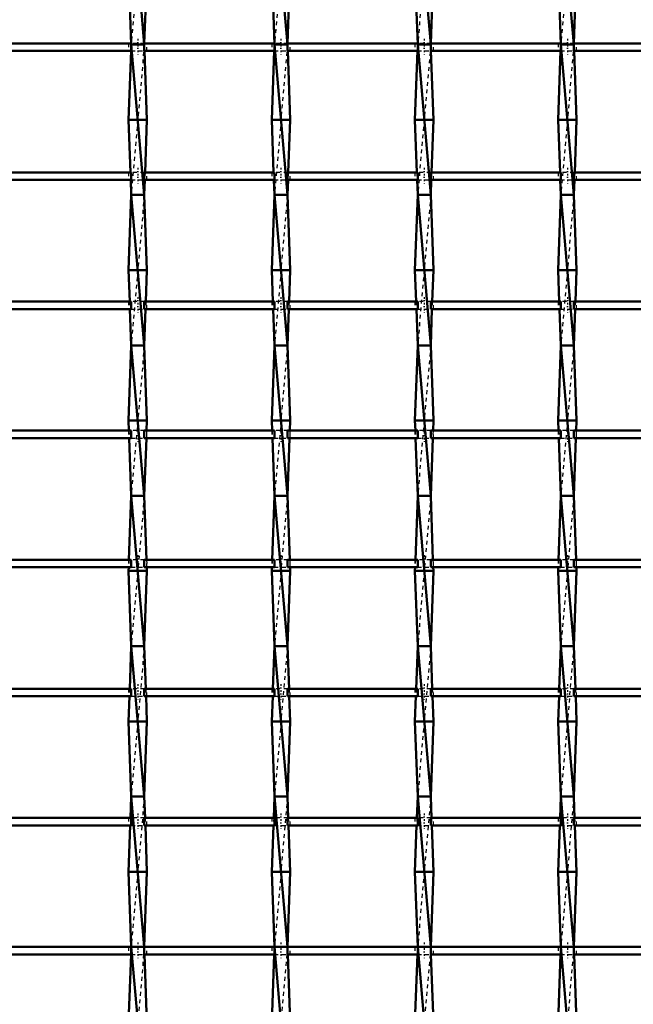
# Model space of a CAD drawing. Header units: millimetres. Extents: x -846 to 532, y -500 to 878.
# Tile 7 of 25: x -336 to -173, y -117 to 145. Entities that reach past the tile are written whole.
import ezdxf

# ---------------------------------------------------------------- set-up
doc = ezdxf.new("R2010")
doc.units = ezdxf.units.MM
doc.linetypes.add('Center', pattern=[1.5, 0.45, -0.5, 0.05, -0.5])
doc.linetypes.add('Dashed', pattern=[2, 1, -1])
for name, color, linetype, lineweight in [('AM_0', 7, 'Continuous', 50), ('AM_7', 7, 'Center', 25), ('AM_9', 6, 'Dashed', 25)]:
    doc.layers.add(name, color=color, linetype=linetype, lineweight=lineweight)

# ---------------------------------------------------------------- blocks, each defined once
blk = doc.blocks.new('8_akztkkjdw3zo6nc8800x7fabi________0_in_LSSP23034382111000100035010_4')
at = {"layer": 'AM_0'}
for p, q in [((-306.53, 178), (-303.07, 138)), ((-307.25, 158), (-306.53, 138)), ((-302.35, 158), (-303.06, 138.32)), ((-306.59, 136.32), (-307.25, 118)), ((-306.53, 138), (-303.07, 98)), ((-303.07, 138), (-306.53, 138)), ((-303.01, 136.32), (-302.35, 118)), ((-302.35, 118), (-307.25, 118)), ((-307.25, 118), (-306.75, 103.99)), ((-302.35, 118), (-302.85, 103.99)), ((-306.68, 101.99), (-306.53, 98)), ((-302.92, 101.99), (-303.07, 98)), ((-306.53, 98), (-307.25, 78)), ((-306.53, 98), (-303.07, 58)), ((-303.07, 98), (-306.53, 98)), ((-303.07, 98), (-302.35, 78)), ((-307.25, 78), (-306.95, 69.66)), ((-302.35, 78), (-307.25, 78)), ((-302.35, 78), (-302.65, 69.66)), ((-306.88, 67.66), (-306.53, 58)), ((-302.72, 67.66), (-303.07, 58)), ((-306.53, 58), (-307.25, 38)), ((-303.07, 58), (-306.53, 58)), ((-306.53, 58), (-303.07, 18)), ((-303.07, 58), (-302.35, 38)), ((-302.35, 38), (-307.25, 38)), ((-307.25, 38), (-307.15, 35.33)), ((-302.35, 38), (-302.45, 35.33)), ((-307.08, 33.33), (-306.53, 18)), ((-302.52, 33.33), (-303.07, 18)), ((-306.53, 18), (-307.14, 1)), ((-303.07, 18), (-306.53, 18)), ((-306.53, 18), (-303.07, -22)), ((-303.07, 18), (-302.46, 1)), ((-307.21, -1), (-307.25, -2)), ((-302.35, -2), (-307.25, -2)), ((-307.25, -2), (-306.53, -22)), ((-302.35, -2), (-303.07, -22)), ((-302.39, -1), (-302.35, -2)), ((-306.53, -22), (-306.94, -33.33)), ((-303.07, -22), (-306.53, -22)), ((-306.53, -22), (-303.07, -62)), ((-303.07, -22), (-302.66, -33.33)), ((-307.01, -35.33), (-307.25, -42)), ((-302.59, -35.33), (-302.35, -42)), ((-302.35, -42), (-307.25, -42)), ((-307.25, -42), (-306.53, -62)), ((-302.35, -42), (-303.07, -62)), ((-306.53, -62), (-306.74, -67.66)), ((-306.53, -62), (-303.07, -102)), ((-303.07, -62), (-306.53, -62)), ((-303.07, -62), (-302.86, -67.66)), ((-306.81, -69.66), (-307.25, -82)), ((-302.79, -69.66), (-302.35, -82)), ((-302.35, -82), (-307.25, -82)), ((-307.25, -82), (-306.53, -102)), ((-302.35, -82), (-303.07, -101.99)), ((-303.07, -102), (-306.53, -102)), ((-306.53, -102), (-303.07, -142)), ((-306.6, -103.99), (-307.25, -122)), ((-303, -103.99), (-302.35, -122))]:
    blk.add_line(p, q, dxfattribs=at)
at = {"layer": 'AM_9'}
for p, q in [((-303.07, 178), (-306.53, 138)), ((-306.53, 138), (-306.59, 136.32)), ((-303.07, 138), (-306.53, 98)), ((-303.06, 138.32), (-303.07, 138)), ((-303.07, 138), (-303.01, 136.32)), ((-306.75, 103.99), (-306.68, 101.99)), ((-302.85, 103.99), (-302.92, 101.99)), ((-303.07, 98), (-306.53, 58)), ((-306.95, 69.66), (-306.88, 67.66)), ((-302.65, 69.66), (-302.72, 67.66)), ((-303.07, 58), (-306.53, 18)), ((-307.15, 35.33), (-307.08, 33.33)), ((-302.45, 35.33), (-302.52, 33.33)), ((-303.07, 18), (-306.53, -22)), ((-307.14, 1), (-307.21, -1)), ((-302.46, 1), (-302.39, -1)), ((-303.07, -22), (-306.53, -62)), ((-306.94, -33.33), (-307.01, -35.33)), ((-302.66, -33.33), (-302.59, -35.33)), ((-303.07, -62), (-306.53, -102)), ((-306.74, -67.66), (-306.81, -69.66)), ((-302.86, -67.66), (-302.79, -69.66)), ((-306.53, -102), (-306.6, -103.99)), ((-303.07, -102), (-306.53, -142)), ((-303.07, -101.99), (-303.07, -102)), ((-303.07, -102), (-303, -103.99))]:
    blk.add_line(p, q, dxfattribs=at)
blk = doc.blocks.new('9_pajd35x818bkf4yshofziqwor________0_in_LSSP23034382111000100035010_4')
at = {"layer": 'AM_0'}
for p, q in [((-268.43, 178), (-264.97, 138)), ((-269.15, 158), (-268.43, 138)), ((-264.25, 158), (-264.96, 138.32)), ((-268.49, 136.32), (-269.15, 118)), ((-264.97, 138), (-268.43, 138)), ((-268.43, 138), (-264.97, 98)), ((-264.91, 136.32), (-264.25, 118)), ((-264.25, 118), (-269.15, 118)), ((-269.15, 118), (-268.65, 103.99)), ((-264.25, 118), (-264.75, 103.99)), ((-268.58, 101.99), (-268.43, 98)), ((-264.82, 101.99), (-264.97, 98)), ((-268.43, 98), (-269.15, 78)), ((-268.43, 98), (-264.97, 58)), ((-264.97, 98), (-268.43, 98)), ((-264.97, 98), (-264.25, 78)), ((-264.25, 78), (-269.15, 78)), ((-269.15, 78), (-268.85, 69.66)), ((-264.25, 78), (-264.55, 69.66)), ((-268.78, 67.66), (-268.43, 58)), ((-264.62, 67.66), (-264.97, 58)), ((-268.43, 58), (-269.15, 38)), ((-264.97, 58), (-268.43, 58)), ((-268.43, 58), (-264.97, 18)), ((-264.97, 58), (-264.25, 38)), ((-269.15, 38), (-269.05, 35.33)), ((-264.25, 38), (-269.15, 38)), ((-264.25, 38), (-264.35, 35.33)), ((-268.98, 33.33), (-268.43, 18)), ((-264.42, 33.33), (-264.97, 18)), ((-268.43, 18), (-269.04, 1)), ((-268.43, 18), (-264.97, -22)), ((-264.97, 18), (-268.43, 18)), ((-264.97, 18), (-264.36, 1)), ((-269.11, -1), (-269.15, -2)), ((-264.25, -2), (-269.15, -2)), ((-269.15, -2), (-268.43, -22)), ((-264.25, -2), (-264.97, -22)), ((-264.29, -1), (-264.25, -2)), ((-268.43, -22), (-268.84, -33.33)), ((-264.97, -22), (-268.43, -22)), ((-268.43, -22), (-264.97, -62)), ((-264.97, -22), (-264.56, -33.33)), ((-268.91, -35.33), (-269.15, -42)), ((-264.49, -35.33), (-264.25, -42)), ((-264.25, -42), (-269.15, -42)), ((-269.15, -42), (-268.43, -62)), ((-264.25, -42), (-264.97, -62)), ((-268.43, -62), (-268.64, -67.66)), ((-268.43, -62), (-264.97, -102)), ((-264.97, -62), (-268.43, -62)), ((-264.97, -62), (-264.76, -67.66)), ((-268.71, -69.66), (-269.15, -82)), ((-264.69, -69.66), (-264.25, -82)), ((-269.15, -82), (-268.43, -102)), ((-264.25, -82), (-269.15, -82)), ((-264.25, -82), (-264.97, -101.99)), ((-264.97, -102), (-268.43, -102)), ((-268.43, -102), (-264.97, -142)), ((-268.5, -103.99), (-269.15, -122)), ((-264.9, -103.99), (-264.25, -122))]:
    blk.add_line(p, q, dxfattribs=at)
at = {"layer": 'AM_9'}
for p, q in [((-264.97, 178), (-268.43, 138)), ((-268.43, 138), (-268.49, 136.32)), ((-264.97, 138), (-268.43, 98)), ((-264.96, 138.32), (-264.97, 138)), ((-264.97, 138), (-264.91, 136.32)), ((-268.65, 103.99), (-268.58, 101.99)), ((-264.75, 103.99), (-264.82, 101.99)), ((-264.97, 98), (-268.43, 58)), ((-268.85, 69.66), (-268.78, 67.66)), ((-264.55, 69.66), (-264.62, 67.66)), ((-264.97, 58), (-268.43, 18)), ((-269.05, 35.33), (-268.98, 33.33)), ((-264.35, 35.33), (-264.42, 33.33)), ((-264.97, 18), (-268.43, -22)), ((-269.04, 1), (-269.11, -1)), ((-264.36, 1), (-264.29, -1)), ((-264.97, -22), (-268.43, -62)), ((-268.84, -33.33), (-268.91, -35.33)), ((-264.56, -33.33), (-264.49, -35.33)), ((-264.97, -62), (-268.43, -102)), ((-268.64, -67.66), (-268.71, -69.66)), ((-264.76, -67.66), (-264.69, -69.66)), ((-268.43, -102), (-268.5, -103.99)), ((-264.97, -102), (-268.43, -142)), ((-264.97, -101.99), (-264.97, -102)), ((-264.97, -102), (-264.9, -103.99))]:
    blk.add_line(p, q, dxfattribs=at)
blk = doc.blocks.new('10_tebfaf77lvoxcjf3449m0jhwm________0_in_LSSP23034382111000100035010_4')
at = {"layer": 'AM_0'}
for p, q in [((-230.33, 178), (-226.87, 138)), ((-231.05, 158), (-230.33, 138)), ((-226.15, 158), (-226.86, 138.32)), ((-230.39, 136.32), (-231.05, 118)), ((-230.33, 138), (-226.87, 98)), ((-226.87, 138), (-230.33, 138)), ((-226.81, 136.32), (-226.15, 118)), ((-226.15, 118), (-231.05, 118)), ((-231.05, 118), (-230.55, 103.99)), ((-226.15, 118), (-226.65, 103.99)), ((-230.48, 101.99), (-230.33, 98)), ((-226.72, 101.99), (-226.87, 98)), ((-230.33, 98), (-231.05, 78)), ((-230.33, 98), (-226.87, 58)), ((-226.87, 98), (-230.33, 98)), ((-226.87, 98), (-226.15, 78)), ((-226.15, 78), (-231.05, 78)), ((-231.05, 78), (-230.75, 69.66)), ((-226.15, 78), (-226.45, 69.66)), ((-230.68, 67.66), (-230.33, 58)), ((-226.52, 67.66), (-226.87, 58)), ((-230.33, 58), (-231.05, 38)), ((-226.87, 58), (-230.33, 58)), ((-230.33, 58), (-226.87, 18)), ((-226.87, 58), (-226.15, 38)), ((-231.05, 38), (-230.95, 35.33)), ((-226.15, 38), (-231.05, 38)), ((-226.15, 38), (-226.25, 35.33)), ((-230.88, 33.33), (-230.33, 18)), ((-226.32, 33.33), (-226.87, 18)), ((-230.33, 18), (-230.94, 1)), ((-230.33, 18), (-226.87, -22)), ((-226.87, 18), (-230.33, 18)), ((-226.87, 18), (-226.26, 1)), ((-231.01, -1), (-231.05, -2)), ((-226.15, -2), (-231.05, -2)), ((-231.05, -2), (-230.33, -22)), ((-226.15, -2), (-226.87, -22)), ((-226.19, -1), (-226.15, -2)), ((-230.33, -22), (-230.74, -33.33)), ((-230.33, -22), (-226.87, -62)), ((-226.87, -22), (-230.33, -22)), ((-226.87, -22), (-226.46, -33.33)), ((-230.81, -35.33), (-231.05, -42)), ((-226.39, -35.33), (-226.15, -42)), ((-231.05, -42), (-230.33, -62)), ((-226.15, -42), (-231.05, -42)), ((-226.15, -42), (-226.87, -62)), ((-230.33, -62), (-230.54, -67.66)), ((-226.87, -62), (-230.33, -62)), ((-230.33, -62), (-226.87, -102)), ((-226.87, -62), (-226.66, -67.66)), ((-230.61, -69.66), (-231.05, -82)), ((-226.59, -69.66), (-226.15, -82)), ((-226.15, -82), (-231.05, -82)), ((-231.05, -82), (-230.33, -102)), ((-226.15, -82), (-226.87, -101.99)), ((-226.87, -102), (-230.33, -102)), ((-230.33, -102), (-226.87, -142)), ((-230.4, -103.99), (-231.05, -122)), ((-226.8, -103.99), (-226.15, -122))]:
    blk.add_line(p, q, dxfattribs=at)
at = {"layer": 'AM_9'}
for p, q in [((-226.87, 178), (-230.33, 138)), ((-230.33, 138), (-230.39, 136.32)), ((-226.87, 138), (-230.33, 98)), ((-226.86, 138.32), (-226.87, 138)), ((-226.87, 138), (-226.81, 136.32)), ((-230.55, 103.99), (-230.48, 101.99)), ((-226.65, 103.99), (-226.72, 101.99)), ((-226.87, 98), (-230.33, 58)), ((-230.75, 69.66), (-230.68, 67.66)), ((-226.45, 69.66), (-226.52, 67.66)), ((-226.87, 58), (-230.33, 18)), ((-230.95, 35.33), (-230.88, 33.33)), ((-226.25, 35.33), (-226.32, 33.33)), ((-226.87, 18), (-230.33, -22)), ((-230.94, 1), (-231.01, -1)), ((-226.26, 1), (-226.19, -1)), ((-226.87, -22), (-230.33, -62)), ((-230.74, -33.33), (-230.81, -35.33)), ((-226.46, -33.33), (-226.39, -35.33)), ((-226.87, -62), (-230.33, -102)), ((-230.54, -67.66), (-230.61, -69.66)), ((-226.66, -67.66), (-226.59, -69.66)), ((-230.33, -102), (-230.4, -103.99)), ((-226.87, -102), (-230.33, -142)), ((-226.87, -101.99), (-226.87, -102)), ((-226.87, -102), (-226.8, -103.99))]:
    blk.add_line(p, q, dxfattribs=at)
blk = doc.blocks.new('11_j7ka71h5haoka4n5qrk62uh4s________0_in_LSSP23034382111000100035010_4')
at = {"layer": 'AM_0'}
for p, q in [((-192.23, 178), (-188.77, 138)), ((-192.95, 158), (-192.23, 138)), ((-188.05, 158), (-188.76, 138.32)), ((-192.29, 136.32), (-192.95, 118)), ((-192.23, 138), (-188.77, 98)), ((-188.77, 138), (-192.23, 138)), ((-188.71, 136.32), (-188.05, 118)), ((-192.95, 118), (-192.45, 103.99)), ((-188.05, 118), (-192.95, 118)), ((-188.05, 118), (-188.55, 103.99)), ((-192.38, 101.99), (-192.23, 98)), ((-188.62, 101.99), (-188.77, 98)), ((-192.23, 98), (-192.95, 78)), ((-192.23, 98), (-188.77, 58)), ((-188.77, 98), (-192.23, 98)), ((-188.77, 98), (-188.05, 78)), ((-192.95, 78), (-192.65, 69.66)), ((-188.05, 78), (-192.95, 78)), ((-188.05, 78), (-188.35, 69.66)), ((-192.58, 67.66), (-192.23, 58)), ((-188.42, 67.66), (-188.77, 58)), ((-192.23, 58), (-192.95, 38)), ((-188.77, 58), (-192.23, 58)), ((-192.23, 58), (-188.77, 18)), ((-188.77, 58), (-188.05, 38)), ((-192.95, 38), (-192.85, 35.33)), ((-188.05, 38), (-192.95, 38)), ((-188.05, 38), (-188.15, 35.33)), ((-192.78, 33.33), (-192.23, 18)), ((-188.22, 33.33), (-188.77, 18)), ((-192.23, 18), (-192.84, 1)), ((-192.23, 18), (-188.77, -22)), ((-188.77, 18), (-192.23, 18)), ((-188.77, 18), (-188.16, 1)), ((-192.91, -1), (-192.95, -2)), ((-188.05, -2), (-192.95, -2)), ((-192.95, -2), (-192.23, -22)), ((-188.05, -2), (-188.77, -22)), ((-188.09, -1), (-188.05, -2)), ((-192.23, -22), (-192.64, -33.33)), ((-192.23, -22), (-188.77, -62)), ((-188.77, -22), (-192.23, -22)), ((-188.77, -22), (-188.36, -33.33)), ((-192.71, -35.33), (-192.95, -42)), ((-188.29, -35.33), (-188.05, -42)), ((-188.05, -42), (-192.95, -42)), ((-192.95, -42), (-192.23, -62)), ((-188.05, -42), (-188.77, -62)), ((-192.23, -62), (-192.44, -67.66)), ((-188.77, -62), (-192.23, -62)), ((-192.23, -62), (-188.77, -102)), ((-188.77, -62), (-188.56, -67.66)), ((-192.51, -69.66), (-192.95, -82)), ((-188.49, -69.66), (-188.05, -82)), ((-188.05, -82), (-192.95, -82)), ((-192.95, -82), (-192.23, -102)), ((-188.05, -82), (-188.77, -101.99)), ((-192.23, -102), (-188.77, -142)), ((-188.77, -102), (-192.23, -102)), ((-192.3, -103.99), (-192.95, -122)), ((-188.7, -103.99), (-188.05, -122))]:
    blk.add_line(p, q, dxfattribs=at)
at = {"layer": 'AM_9'}
for p, q in [((-188.77, 178), (-192.23, 138)), ((-192.23, 138), (-192.29, 136.32)), ((-188.77, 138), (-192.23, 98)), ((-188.76, 138.32), (-188.77, 138)), ((-188.77, 138), (-188.71, 136.32)), ((-192.45, 103.99), (-192.38, 101.99)), ((-188.55, 103.99), (-188.62, 101.99)), ((-188.77, 98), (-192.23, 58)), ((-192.65, 69.66), (-192.58, 67.66)), ((-188.35, 69.66), (-188.42, 67.66)), ((-188.77, 58), (-192.23, 18)), ((-192.85, 35.33), (-192.78, 33.33)), ((-188.15, 35.33), (-188.22, 33.33)), ((-188.77, 18), (-192.23, -22)), ((-192.84, 1), (-192.91, -1)), ((-188.16, 1), (-188.09, -1)), ((-188.77, -22), (-192.23, -62)), ((-192.64, -33.33), (-192.71, -35.33)), ((-188.36, -33.33), (-188.29, -35.33)), ((-188.77, -62), (-192.23, -102)), ((-192.44, -67.66), (-192.51, -69.66)), ((-188.56, -67.66), (-188.49, -69.66)), ((-192.23, -102), (-192.3, -103.99)), ((-188.77, -102), (-192.23, -142)), ((-188.77, -101.99), (-188.77, -102)), ((-188.77, -102), (-188.7, -103.99))]:
    blk.add_line(p, q, dxfattribs=at)
blk = doc.blocks.new('42_n4vu9k9yjs8eof1xloxansl6k________0_in_LSSP23034382111000100035010_4')
at = {"layer": 'AM_0'}
for p, q in [((-306.53, -101.99), (-341.17, -101.99)), ((-306.53, -101.99), (-306.53, -103.99)), ((-268.43, -101.99), (-303.07, -101.99)), ((-303.07, -103.99), (-303.07, -101.99)), ((-268.43, -101.99), (-268.43, -103.99)), ((-230.33, -101.99), (-264.97, -101.99)), ((-264.97, -103.99), (-264.97, -101.99)), ((-230.33, -101.99), (-230.33, -103.99)), ((-226.87, -103.99), (-226.87, -101.99)), ((-192.23, -101.99), (-226.87, -101.99)), ((-192.23, -101.99), (-192.23, -103.99)), ((-154.13, -101.99), (-188.77, -101.99)), ((-188.77, -103.99), (-188.77, -101.99)), ((-306.53, -103.99), (-341.17, -103.99)), ((-268.43, -103.99), (-303.07, -103.99)), ((-230.33, -103.99), (-264.97, -103.99)), ((-192.23, -103.99), (-226.87, -103.99)), ((-154.13, -103.99), (-188.77, -103.99))]:
    blk.add_line(p, q, dxfattribs=at)
at = {"layer": 'AM_7'}
for p, q in [((-304.8, -100.79), (-304.8, -105.19)), ((-266.7, -100.79), (-266.7, -105.19)), ((-228.6, -100.79), (-228.6, -105.19)), ((-190.5, -100.79), (-190.5, -105.19))]:
    blk.add_line(p, q, dxfattribs=at)
at = {"layer": 'AM_9'}
for p, q in [((-307.25, -101.99), (-307.25, -103.99)), ((-303.07, -101.99), (-306.53, -101.99)), ((-302.35, -103.99), (-302.35, -101.99)), ((-269.15, -101.99), (-269.15, -103.99)), ((-264.97, -101.99), (-268.43, -101.99)), ((-264.25, -103.99), (-264.25, -101.99)), ((-231.05, -101.99), (-231.05, -103.99)), ((-226.87, -101.99), (-230.33, -101.99)), ((-226.15, -103.99), (-226.15, -101.99)), ((-192.95, -101.99), (-192.95, -103.99)), ((-188.77, -101.99), (-192.23, -101.99)), ((-188.05, -103.99), (-188.05, -101.99)), ((-306.53, -103.99), (-303.07, -103.99)), ((-268.43, -103.99), (-264.97, -103.99)), ((-230.33, -103.99), (-226.87, -103.99)), ((-192.23, -103.99), (-188.77, -103.99))]:
    blk.add_line(p, q, dxfattribs=at)
blk = doc.blocks.new('43_9csl47gydk5rqsswzjpfnvjed________0_in_LSSP23034382111000100035010_4')
at = {"layer": 'AM_0'}
for p, q in [((-306.53, -67.66), (-341.17, -67.66)), ((-306.53, -67.66), (-306.53, -69.66)), ((-268.43, -67.66), (-303.07, -67.66)), ((-303.07, -69.66), (-303.07, -67.66)), ((-268.43, -67.66), (-268.43, -69.66)), ((-230.33, -67.66), (-264.97, -67.66)), ((-264.97, -69.66), (-264.97, -67.66)), ((-230.33, -67.66), (-230.33, -69.66)), ((-226.87, -69.66), (-226.87, -67.66)), ((-192.23, -67.66), (-226.87, -67.66)), ((-192.23, -67.66), (-192.23, -69.66)), ((-154.13, -67.66), (-188.77, -67.66)), ((-188.77, -69.66), (-188.77, -67.66)), ((-306.53, -69.66), (-341.17, -69.66)), ((-268.43, -69.66), (-303.07, -69.66)), ((-230.33, -69.66), (-264.97, -69.66)), ((-192.23, -69.66), (-226.87, -69.66)), ((-154.13, -69.66), (-188.77, -69.66))]:
    blk.add_line(p, q, dxfattribs=at)
at = {"layer": 'AM_7'}
for p, q in [((-304.8, -66.46), (-304.8, -70.86)), ((-266.7, -66.46), (-266.7, -70.86)), ((-228.6, -66.46), (-228.6, -70.86)), ((-190.5, -66.46), (-190.5, -70.86))]:
    blk.add_line(p, q, dxfattribs=at)
at = {"layer": 'AM_9'}
for p, q in [((-307.25, -67.66), (-307.25, -69.66)), ((-303.07, -67.66), (-306.53, -67.66)), ((-302.35, -69.66), (-302.35, -67.66)), ((-269.15, -67.66), (-269.15, -69.66)), ((-264.97, -67.66), (-268.43, -67.66)), ((-264.25, -69.66), (-264.25, -67.66)), ((-231.05, -67.66), (-231.05, -69.66)), ((-226.87, -67.66), (-230.33, -67.66)), ((-226.15, -69.66), (-226.15, -67.66)), ((-192.95, -67.66), (-192.95, -69.66)), ((-188.77, -67.66), (-192.23, -67.66)), ((-188.05, -69.66), (-188.05, -67.66)), ((-306.53, -69.66), (-303.07, -69.66)), ((-268.43, -69.66), (-264.97, -69.66)), ((-230.33, -69.66), (-226.87, -69.66)), ((-192.23, -69.66), (-188.77, -69.66))]:
    blk.add_line(p, q, dxfattribs=at)
blk = doc.blocks.new('44_t0b3ujtdi2etvog33yha64b9g________0_in_LSSP23034382111000100035010_4')
at = {"layer": 'AM_0'}
for p, q in [((-306.53, -33.33), (-341.17, -33.33)), ((-306.53, -33.33), (-306.53, -35.33)), ((-268.43, -33.33), (-303.07, -33.33)), ((-303.07, -35.33), (-303.07, -33.33)), ((-268.43, -33.33), (-268.43, -35.33)), ((-264.97, -35.33), (-264.97, -33.33)), ((-230.33, -33.33), (-264.97, -33.33)), ((-230.33, -33.33), (-230.33, -35.33)), ((-226.87, -35.33), (-226.87, -33.33)), ((-192.23, -33.33), (-226.87, -33.33)), ((-192.23, -33.33), (-192.23, -35.33)), ((-154.13, -33.33), (-188.77, -33.33)), ((-188.77, -35.33), (-188.77, -33.33)), ((-306.53, -35.33), (-341.17, -35.33)), ((-268.43, -35.33), (-303.07, -35.33)), ((-230.33, -35.33), (-264.97, -35.33)), ((-192.23, -35.33), (-226.87, -35.33)), ((-154.13, -35.33), (-188.77, -35.33))]:
    blk.add_line(p, q, dxfattribs=at)
at = {"layer": 'AM_7'}
for p, q in [((-304.8, -32.13), (-304.8, -36.53)), ((-266.7, -32.13), (-266.7, -36.53)), ((-228.6, -32.13), (-228.6, -36.53)), ((-190.5, -32.13), (-190.5, -36.53))]:
    blk.add_line(p, q, dxfattribs=at)
at = {"layer": 'AM_9'}
for p, q in [((-307.25, -33.33), (-307.25, -35.33)), ((-303.07, -33.33), (-306.53, -33.33)), ((-302.35, -35.33), (-302.35, -33.33)), ((-269.15, -33.33), (-269.15, -35.33)), ((-264.97, -33.33), (-268.43, -33.33)), ((-264.25, -35.33), (-264.25, -33.33)), ((-231.05, -33.33), (-231.05, -35.33)), ((-226.87, -33.33), (-230.33, -33.33)), ((-226.15, -35.33), (-226.15, -33.33)), ((-192.95, -33.33), (-192.95, -35.33)), ((-188.77, -33.33), (-192.23, -33.33)), ((-188.05, -35.33), (-188.05, -33.33)), ((-306.53, -35.33), (-303.07, -35.33)), ((-268.43, -35.33), (-264.97, -35.33)), ((-230.33, -35.33), (-226.87, -35.33)), ((-192.23, -35.33), (-188.77, -35.33))]:
    blk.add_line(p, q, dxfattribs=at)
blk = doc.blocks.new('45_e0gliq20fq0lwcuwbwphlmafo________0_in_LSSP23034382111000100035010_4')
at = {"layer": 'AM_0'}
for p, q in [((-306.53, 1), (-341.17, 1)), ((-306.53, 1), (-306.53, -1)), ((-268.43, 1), (-303.07, 1)), ((-303.07, -1), (-303.07, 1)), ((-268.43, 1), (-268.43, -1)), ((-230.33, 1), (-264.97, 1)), ((-264.97, -1), (-264.97, 1)), ((-230.33, 1), (-230.33, -1)), ((-192.23, 1), (-226.87, 1)), ((-226.87, -1), (-226.87, 1)), ((-192.23, 1), (-192.23, -1)), ((-154.13, 1), (-188.77, 1)), ((-188.77, -1), (-188.77, 1)), ((-306.53, -1), (-341.17, -1)), ((-268.43, -1), (-303.07, -1)), ((-230.33, -1), (-264.97, -1)), ((-192.23, -1), (-226.87, -1)), ((-154.13, -1), (-188.77, -1))]:
    blk.add_line(p, q, dxfattribs=at)
at = {"layer": 'AM_7'}
for p, q in [((-304.8, 2.2), (-304.8, -2.2)), ((-266.7, 2.2), (-266.7, -2.2)), ((-228.6, 2.2), (-228.6, -2.2)), ((-190.5, 2.2), (-190.5, -2.2))]:
    blk.add_line(p, q, dxfattribs=at)
at = {"layer": 'AM_9'}
for p, q in [((-307.25, 1), (-307.25, -1)), ((-303.07, 1), (-306.53, 1)), ((-302.35, -1), (-302.35, 1)), ((-269.15, 1), (-269.15, -1)), ((-264.97, 1), (-268.43, 1)), ((-264.25, -1), (-264.25, 1)), ((-231.05, 1), (-231.05, -1)), ((-226.87, 1), (-230.33, 1)), ((-226.15, -1), (-226.15, 1)), ((-192.95, 1), (-192.95, -1)), ((-188.77, 1), (-192.23, 1)), ((-188.05, -1), (-188.05, 1)), ((-306.53, -1), (-303.07, -1)), ((-268.43, -1), (-264.97, -1)), ((-230.33, -1), (-226.87, -1)), ((-192.23, -1), (-188.77, -1))]:
    blk.add_line(p, q, dxfattribs=at)
blk = doc.blocks.new('46_eccrmu6jttzpln702comluffw________0_in_LSSP23034382111000100035010_4')
at = {"layer": 'AM_0'}
for p, q in [((-306.53, 35.33), (-341.17, 35.33)), ((-306.53, 35.33), (-306.53, 33.33)), ((-268.43, 35.33), (-303.07, 35.33)), ((-303.07, 33.33), (-303.07, 35.33)), ((-268.43, 35.33), (-268.43, 33.33)), ((-264.97, 33.33), (-264.97, 35.33)), ((-230.33, 35.33), (-264.97, 35.33)), ((-230.33, 35.33), (-230.33, 33.33)), ((-226.87, 33.33), (-226.87, 35.33)), ((-192.23, 35.33), (-226.87, 35.33)), ((-192.23, 35.33), (-192.23, 33.33)), ((-154.13, 35.33), (-188.77, 35.33)), ((-188.77, 33.33), (-188.77, 35.33)), ((-306.53, 33.33), (-341.17, 33.33)), ((-268.43, 33.33), (-303.07, 33.33)), ((-230.33, 33.33), (-264.97, 33.33)), ((-192.23, 33.33), (-226.87, 33.33)), ((-154.13, 33.33), (-188.77, 33.33))]:
    blk.add_line(p, q, dxfattribs=at)
at = {"layer": 'AM_7'}
for p, q in [((-304.8, 36.53), (-304.8, 32.13)), ((-266.7, 36.53), (-266.7, 32.13)), ((-228.6, 36.53), (-228.6, 32.13)), ((-190.5, 36.53), (-190.5, 32.13))]:
    blk.add_line(p, q, dxfattribs=at)
at = {"layer": 'AM_9'}
for p, q in [((-307.25, 35.33), (-307.25, 33.33)), ((-303.07, 35.33), (-306.53, 35.33)), ((-302.35, 33.33), (-302.35, 35.33)), ((-269.15, 35.33), (-269.15, 33.33)), ((-264.97, 35.33), (-268.43, 35.33)), ((-264.25, 33.33), (-264.25, 35.33)), ((-231.05, 35.33), (-231.05, 33.33)), ((-226.87, 35.33), (-230.33, 35.33)), ((-226.15, 33.33), (-226.15, 35.33)), ((-192.95, 35.33), (-192.95, 33.33)), ((-188.77, 35.33), (-192.23, 35.33)), ((-188.05, 33.33), (-188.05, 35.33)), ((-306.53, 33.33), (-303.07, 33.33)), ((-268.43, 33.33), (-264.97, 33.33)), ((-230.33, 33.33), (-226.87, 33.33)), ((-192.23, 33.33), (-188.77, 33.33))]:
    blk.add_line(p, q, dxfattribs=at)
blk = doc.blocks.new('47_yk4pho7kxufc63f1fpnr9489a________0_in_LSSP23034382111000100035010_4')
at = {"layer": 'AM_0'}
for p, q in [((-306.53, 69.66), (-341.17, 69.66)), ((-306.53, 69.66), (-306.53, 67.66)), ((-268.43, 69.66), (-303.07, 69.66)), ((-303.07, 67.66), (-303.07, 69.66)), ((-268.43, 69.66), (-268.43, 67.66)), ((-264.97, 67.66), (-264.97, 69.66)), ((-230.33, 69.66), (-264.97, 69.66)), ((-230.33, 69.66), (-230.33, 67.66)), ((-192.23, 69.66), (-226.87, 69.66)), ((-226.87, 67.66), (-226.87, 69.66)), ((-192.23, 69.66), (-192.23, 67.66)), ((-154.13, 69.66), (-188.77, 69.66)), ((-188.77, 67.66), (-188.77, 69.66)), ((-306.53, 67.66), (-341.17, 67.66)), ((-268.43, 67.66), (-303.07, 67.66)), ((-230.33, 67.66), (-264.97, 67.66)), ((-192.23, 67.66), (-226.87, 67.66)), ((-154.13, 67.66), (-188.77, 67.66))]:
    blk.add_line(p, q, dxfattribs=at)
at = {"layer": 'AM_7'}
for p, q in [((-304.8, 70.86), (-304.8, 66.46)), ((-266.7, 70.86), (-266.7, 66.46)), ((-228.6, 70.86), (-228.6, 66.46)), ((-190.5, 70.86), (-190.5, 66.46))]:
    blk.add_line(p, q, dxfattribs=at)
at = {"layer": 'AM_9'}
for p, q in [((-307.25, 69.66), (-307.25, 67.66)), ((-303.07, 69.66), (-306.53, 69.66)), ((-302.35, 67.66), (-302.35, 69.66)), ((-269.15, 69.66), (-269.15, 67.66)), ((-264.97, 69.66), (-268.43, 69.66)), ((-264.25, 67.66), (-264.25, 69.66)), ((-231.05, 69.66), (-231.05, 67.66)), ((-226.87, 69.66), (-230.33, 69.66)), ((-226.15, 67.66), (-226.15, 69.66)), ((-192.95, 69.66), (-192.95, 67.66)), ((-188.77, 69.66), (-192.23, 69.66)), ((-188.05, 67.66), (-188.05, 69.66)), ((-306.53, 67.66), (-303.07, 67.66)), ((-268.43, 67.66), (-264.97, 67.66)), ((-230.33, 67.66), (-226.87, 67.66)), ((-192.23, 67.66), (-188.77, 67.66))]:
    blk.add_line(p, q, dxfattribs=at)
blk = doc.blocks.new('48_3zh2ib4ce1z2p1z4fv4jk4q8j________0_in_LSSP23034382111000100035010_4')
at = {"layer": 'AM_0'}
for p, q in [((-306.53, 103.99), (-341.17, 103.99)), ((-306.53, 103.99), (-306.53, 101.99)), ((-268.43, 103.99), (-303.07, 103.99)), ((-303.07, 101.99), (-303.07, 103.99)), ((-268.43, 103.99), (-268.43, 101.99)), ((-264.97, 101.99), (-264.97, 103.99)), ((-230.33, 103.99), (-264.97, 103.99)), ((-230.33, 103.99), (-230.33, 101.99)), ((-192.23, 103.99), (-226.87, 103.99)), ((-226.87, 101.99), (-226.87, 103.99)), ((-192.23, 103.99), (-192.23, 101.99)), ((-154.13, 103.99), (-188.77, 103.99)), ((-188.77, 101.99), (-188.77, 103.99)), ((-306.53, 101.99), (-341.17, 101.99)), ((-268.43, 101.99), (-303.07, 101.99)), ((-230.33, 101.99), (-264.97, 101.99)), ((-192.23, 101.99), (-226.87, 101.99)), ((-154.13, 101.99), (-188.77, 101.99))]:
    blk.add_line(p, q, dxfattribs=at)
at = {"layer": 'AM_7'}
for p, q in [((-304.8, 105.19), (-304.8, 100.79)), ((-266.7, 105.19), (-266.7, 100.79)), ((-228.6, 105.19), (-228.6, 100.79)), ((-190.5, 105.19), (-190.5, 100.79))]:
    blk.add_line(p, q, dxfattribs=at)
at = {"layer": 'AM_9'}
for p, q in [((-307.25, 103.99), (-307.25, 101.99)), ((-303.07, 103.99), (-306.53, 103.99)), ((-302.35, 101.99), (-302.35, 103.99)), ((-269.15, 103.99), (-269.15, 101.99)), ((-264.97, 103.99), (-268.43, 103.99)), ((-264.25, 101.99), (-264.25, 103.99)), ((-231.05, 103.99), (-231.05, 101.99)), ((-226.87, 103.99), (-230.33, 103.99)), ((-226.15, 101.99), (-226.15, 103.99)), ((-192.95, 103.99), (-192.95, 101.99)), ((-188.77, 103.99), (-192.23, 103.99)), ((-188.05, 101.99), (-188.05, 103.99)), ((-306.53, 101.99), (-303.07, 101.99)), ((-268.43, 101.99), (-264.97, 101.99)), ((-230.33, 101.99), (-226.87, 101.99)), ((-192.23, 101.99), (-188.77, 101.99))]:
    blk.add_line(p, q, dxfattribs=at)
blk = doc.blocks.new('49_u3abo1m5d8bzhuav0goaujrp0________0_in_LSSP23034382111000100035010_4')
at = {"layer": 'AM_0'}
for p, q in [((-306.53, 138.32), (-341.17, 138.32)), ((-306.53, 136.32), (-341.17, 136.32)), ((-306.53, 138.32), (-306.53, 136.32)), ((-268.43, 138.32), (-303.07, 138.32)), ((-303.07, 136.32), (-303.07, 138.32)), ((-268.43, 136.32), (-303.07, 136.32)), ((-268.43, 138.32), (-268.43, 136.32)), ((-230.33, 138.32), (-264.97, 138.32)), ((-264.97, 136.32), (-264.97, 138.32)), ((-230.33, 136.32), (-264.97, 136.32)), ((-230.33, 138.32), (-230.33, 136.32)), ((-192.23, 138.32), (-226.87, 138.32)), ((-226.87, 136.32), (-226.87, 138.32)), ((-192.23, 136.32), (-226.87, 136.32)), ((-192.23, 138.32), (-192.23, 136.32)), ((-154.13, 138.32), (-188.77, 138.32)), ((-188.77, 136.32), (-188.77, 138.32)), ((-154.13, 136.32), (-188.77, 136.32))]:
    blk.add_line(p, q, dxfattribs=at)
at = {"layer": 'AM_7'}
for p, q in [((-304.8, 139.52), (-304.8, 135.12)), ((-266.7, 139.52), (-266.7, 135.12)), ((-228.6, 139.52), (-228.6, 135.12)), ((-190.5, 139.52), (-190.5, 135.12))]:
    blk.add_line(p, q, dxfattribs=at)
at = {"layer": 'AM_9'}
for p, q in [((-307.25, 138.32), (-307.25, 136.32)), ((-303.06, 138.32), (-306.54, 138.32)), ((-306.53, 136.32), (-303.07, 136.32)), ((-302.35, 136.32), (-302.35, 138.32)), ((-269.15, 138.32), (-269.15, 136.32)), ((-264.96, 138.32), (-268.44, 138.32)), ((-268.43, 136.32), (-264.97, 136.32)), ((-264.25, 136.32), (-264.25, 138.32)), ((-231.05, 138.32), (-231.05, 136.32)), ((-226.86, 138.32), (-230.34, 138.32)), ((-230.33, 136.32), (-226.87, 136.32)), ((-226.15, 136.32), (-226.15, 138.32)), ((-192.95, 138.32), (-192.95, 136.32)), ((-188.76, 138.32), (-192.24, 138.32)), ((-192.23, 136.32), (-188.77, 136.32)), ((-188.05, 136.32), (-188.05, 138.32))]:
    blk.add_line(p, q, dxfattribs=at)

msp = doc.modelspace()

# ---------------------------------------------------------------- block references
for name in ['8_akztkkjdw3zo6nc8800x7fabi________0_in_LSSP23034382111000100035010_4', '9_pajd35x818bkf4yshofziqwor________0_in_LSSP23034382111000100035010_4', '10_tebfaf77lvoxcjf3449m0jhwm________0_in_LSSP23034382111000100035010_4', '11_j7ka71h5haoka4n5qrk62uh4s________0_in_LSSP23034382111000100035010_4', '49_u3abo1m5d8bzhuav0goaujrp0________0_in_LSSP23034382111000100035010_4', '48_3zh2ib4ce1z2p1z4fv4jk4q8j________0_in_LSSP23034382111000100035010_4', '47_yk4pho7kxufc63f1fpnr9489a________0_in_LSSP23034382111000100035010_4', '46_eccrmu6jttzpln702comluffw________0_in_LSSP23034382111000100035010_4', '45_e0gliq20fq0lwcuwbwphlmafo________0_in_LSSP23034382111000100035010_4', '44_t0b3ujtdi2etvog33yha64b9g________0_in_LSSP23034382111000100035010_4', '43_9csl47gydk5rqsswzjpfnvjed________0_in_LSSP23034382111000100035010_4', '42_n4vu9k9yjs8eof1xloxansl6k________0_in_LSSP23034382111000100035010_4']:
    msp.add_blockref(name, (0, 0))

doc.saveas('drawing.dxf')
